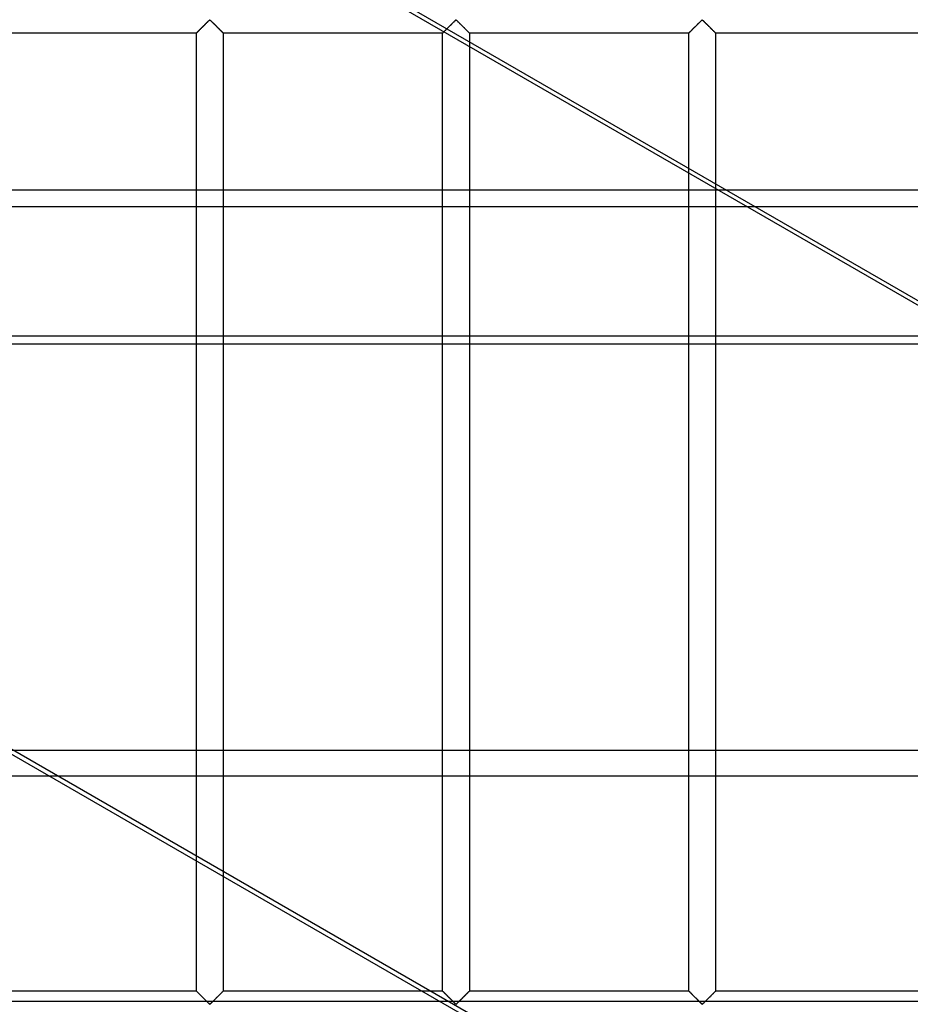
# Model space of a CAD drawing. Header units: millimetres. Extents: x -572 to 572, y -572 to 572.
# Tile 35 of 51: x 240 to 406, y -276 to -92. Entities that reach past the tile are written whole.
import ezdxf

# ---------------------------------------------------------------- set-up
doc = ezdxf.new("R2010")
doc.units = ezdxf.units.MM
doc.layers.add('MAIN-1', color=7, linetype='Continuous')
doc.layers.add('MAIN-2', color=7, linetype='Continuous')

msp = doc.modelspace()

# ---------------------------------------------------------------- linework, layer by layer
at = {"layer": 'MAIN-1'}
for p, q in [((-527.5, -123.59), (527.5, -123.59)), ((527.5, -152.39), (-527.5, -152.39)), ((527.5, -228.22), (-527.5, -228.22)), ((-527.5, -275.01), (527.5, -275.01))]:
    msp.add_line(p, q, dxfattribs=at)
at = {"layer": 'MAIN-2'}
for p, q in [((420.21, -152.39), (289.27, -76.79)), ((290.83, -76.79), (421.77, -152.39)), ((273.83, -93.67), (273.77, -93.73)), ((273.78, -93.72), (273.87, -93.63)), ((273.89, -93.61), (273.83, -93.67)), ((273.87, -93.63), (273.96, -93.54)), ((273.95, -93.55), (273.89, -93.61)), ((274.02, -93.48), (273.95, -93.55)), ((273.96, -93.54), (274.05, -93.45)), ((274.08, -93.42), (274.02, -93.48)), ((274.05, -93.45), (274.14, -93.36)), ((274.15, -93.35), (274.08, -93.42)), ((274.14, -93.36), (274.24, -93.27)), ((274.22, -93.28), (274.15, -93.35)), ((274.29, -93.22), (274.22, -93.28)), ((274.24, -93.27), (274.33, -93.17)), ((274.35, -93.15), (274.29, -93.22)), ((274.33, -93.17), (274.43, -93.07)), ((274.42, -93.08), (274.35, -93.15)), ((274.49, -93.01), (274.42, -93.08)), ((274.43, -93.07), (274.52, -92.98)), ((274.56, -92.94), (274.49, -93.01)), ((274.52, -92.98), (274.62, -92.88)), ((274.63, -92.87), (274.56, -92.94)), ((274.62, -92.88), (274.72, -92.79)), ((274.7, -92.8), (274.63, -92.87)), ((274.77, -92.74), (274.7, -92.8)), ((274.72, -92.79), (274.81, -92.69)), ((274.83, -92.67), (274.77, -92.74)), ((274.81, -92.69), (274.9, -92.6)), ((274.9, -92.6), (274.83, -92.67)), ((274.9, -92.6), (275, -92.51)), ((274.97, -92.54), (274.9, -92.6)), ((275.03, -92.47), (274.97, -92.54)), ((275, -92.51), (275.09, -92.42)), ((275.09, -92.41), (275.03, -92.47)), ((275.09, -92.42), (275.17, -92.33)), ((275.16, -92.35), (275.09, -92.41)), ((275.22, -92.29), (275.16, -92.35)), ((275.17, -92.33), (275.26, -92.25)), ((275.28, -92.23), (275.22, -92.29)), ((275.26, -92.25), (275.34, -92.17)), ((275.33, -92.17), (275.28, -92.23)), ((275.39, -92.12), (275.33, -92.17)), ((275.34, -92.17), (275.42, -92.09)), ((275.44, -92.07), (275.39, -92.12)), ((275.42, -92.09), (275.49, -92.03)), ((275.5, -92.02), (275.44, -92.07)), ((275.49, -92.03), (275.57, -91.96)), ((275.55, -91.98), (275.5, -92.02)), ((275.62, -91.95), (275.55, -91.98)), ((275.57, -91.96), (275.68, -91.96)), ((275.74, -92.01), (275.62, -91.95)), ((275.68, -91.96), (275.76, -92.03)), ((275.83, -92.09), (275.74, -92.01)), ((275.76, -92.03), (275.83, -92.09)), ((275.83, -92.09), (275.91, -92.17)), ((275.93, -92.19), (275.83, -92.09)), ((275.91, -92.17), (275.99, -92.25)), ((276.03, -92.29), (275.93, -92.19)), ((275.99, -92.25), (276.08, -92.33)), ((276.14, -92.39), (276.03, -92.29)), ((276.08, -92.33), (276.16, -92.42)), ((276.25, -92.5), (276.14, -92.39)), ((276.16, -92.42), (276.25, -92.51)), ((276.36, -92.62), (276.25, -92.5)), ((276.25, -92.51), (276.35, -92.6)), ((276.35, -92.6), (276.44, -92.69)), ((276.48, -92.73), (276.36, -92.62)), ((276.44, -92.69), (276.53, -92.79)), ((276.6, -92.85), (276.48, -92.73)), ((276.53, -92.79), (276.63, -92.88)), ((276.72, -92.97), (276.6, -92.85)), ((276.63, -92.88), (276.73, -92.98)), ((276.84, -93.09), (276.72, -92.97)), ((276.73, -92.98), (276.82, -93.07)), ((276.82, -93.07), (276.92, -93.17)), ((276.96, -93.21), (276.84, -93.09)), ((276.92, -93.17), (277.01, -93.27)), ((277.07, -93.33), (276.96, -93.21)), ((277.01, -93.27), (277.11, -93.36)), ((277.19, -93.44), (277.07, -93.33)), ((277.11, -93.36), (277.2, -93.45)), ((277.3, -93.55), (277.19, -93.44)), ((277.2, -93.45), (277.29, -93.54)), ((277.29, -93.54), (277.38, -93.63)), ((277.41, -93.66), (277.3, -93.55)), ((277.38, -93.63), (277.47, -93.72)), ((277.52, -93.77), (277.41, -93.66)), ((319.77, -93.67), (319.71, -93.73)), ((319.72, -93.72), (319.81, -93.63)), ((319.83, -93.61), (319.77, -93.67)), ((319.81, -93.63), (319.89, -93.54)), ((319.89, -93.55), (319.83, -93.61)), ((319.89, -93.54), (319.98, -93.45)), ((319.96, -93.48), (319.89, -93.55)), ((320.02, -93.42), (319.96, -93.48)), ((319.98, -93.45), (320.08, -93.36)), ((320.09, -93.35), (320.02, -93.42)), ((320.08, -93.36), (320.17, -93.27)), ((320.16, -93.28), (320.09, -93.35)), ((320.22, -93.22), (320.16, -93.28)), ((320.17, -93.27), (320.27, -93.17)), ((320.29, -93.15), (320.22, -93.22)), ((320.27, -93.17), (320.37, -93.07)), ((320.36, -93.08), (320.29, -93.15)), ((320.43, -93.01), (320.36, -93.08)), ((320.37, -93.07), (320.46, -92.98)), ((320.5, -92.94), (320.43, -93.01)), ((320.46, -92.98), (320.56, -92.88)), ((320.57, -92.87), (320.5, -92.94)), ((320.56, -92.88), (320.65, -92.79)), ((320.64, -92.8), (320.57, -92.87)), ((320.7, -92.74), (320.64, -92.8)), ((320.65, -92.79), (320.75, -92.69)), ((320.77, -92.67), (320.7, -92.74)), ((320.75, -92.69), (320.84, -92.6)), ((320.84, -92.6), (320.77, -92.67)), ((320.84, -92.6), (320.93, -92.51)), ((320.9, -92.54), (320.84, -92.6)), ((320.97, -92.47), (320.9, -92.54)), ((320.93, -92.51), (321.02, -92.42)), ((321.03, -92.41), (320.97, -92.47)), ((321.02, -92.42), (321.11, -92.33)), ((321.09, -92.35), (321.03, -92.41)), ((321.16, -92.29), (321.09, -92.35)), ((321.11, -92.33), (321.2, -92.25)), ((321.21, -92.23), (321.16, -92.29)), ((321.2, -92.25), (321.28, -92.17)), ((321.27, -92.17), (321.21, -92.23)), ((321.33, -92.12), (321.27, -92.17)), ((321.28, -92.17), (321.35, -92.09)), ((321.38, -92.07), (321.33, -92.12)), ((321.35, -92.09), (321.43, -92.03)), ((321.43, -92.02), (321.38, -92.07)), ((321.43, -92.03), (321.51, -91.96)), ((321.49, -91.98), (321.43, -92.02)), ((321.56, -91.95), (321.49, -91.98)), ((321.51, -91.96), (321.62, -91.96)), ((321.68, -92.01), (321.56, -91.95)), ((321.62, -91.96), (321.7, -92.03)), ((321.77, -92.09), (321.68, -92.01)), ((321.7, -92.03), (321.77, -92.09)), ((321.77, -92.09), (321.85, -92.17)), ((321.87, -92.19), (321.77, -92.09)), ((321.85, -92.17), (321.93, -92.25)), ((321.97, -92.29), (321.87, -92.19)), ((321.93, -92.25), (322.01, -92.33)), ((322.07, -92.39), (321.97, -92.29)), ((322.01, -92.33), (322.1, -92.42)), ((322.19, -92.5), (322.07, -92.39)), ((322.1, -92.42), (322.19, -92.51)), ((322.3, -92.62), (322.19, -92.5)), ((322.19, -92.51), (322.28, -92.6)), ((322.28, -92.6), (322.38, -92.69)), ((322.42, -92.73), (322.3, -92.62)), ((322.38, -92.69), (322.47, -92.79)), ((322.53, -92.85), (322.42, -92.73)), ((322.47, -92.79), (322.57, -92.88)), ((322.65, -92.97), (322.53, -92.85)), ((322.57, -92.88), (322.66, -92.98)), ((322.77, -93.09), (322.65, -92.97)), ((322.66, -92.98), (322.76, -93.07)), ((322.76, -93.07), (322.86, -93.17)), ((322.89, -93.21), (322.77, -93.09)), ((322.86, -93.17), (322.95, -93.27)), ((323.01, -93.33), (322.89, -93.21)), ((322.95, -93.27), (323.05, -93.36)), ((323.13, -93.44), (323.01, -93.33)), ((323.05, -93.36), (323.14, -93.45)), ((323.24, -93.55), (323.13, -93.44)), ((323.14, -93.45), (323.23, -93.54)), ((323.23, -93.54), (323.32, -93.63)), ((323.35, -93.66), (323.24, -93.55)), ((323.32, -93.63), (323.4, -93.72)), ((323.45, -93.77), (323.35, -93.66)), ((365.7, -93.67), (365.64, -93.73)), ((365.66, -93.72), (365.74, -93.63)), ((365.77, -93.61), (365.7, -93.67)), ((365.74, -93.63), (365.83, -93.54)), ((365.83, -93.55), (365.77, -93.61)), ((365.83, -93.54), (365.92, -93.45)), ((365.89, -93.48), (365.83, -93.55)), ((365.96, -93.42), (365.89, -93.48)), ((365.92, -93.45), (366.02, -93.36)), ((366.03, -93.35), (365.96, -93.42)), ((366.02, -93.36), (366.11, -93.27)), ((366.09, -93.28), (366.03, -93.35)), ((366.16, -93.22), (366.09, -93.28)), ((366.11, -93.27), (366.21, -93.17)), ((366.23, -93.15), (366.16, -93.22)), ((366.21, -93.17), (366.3, -93.07)), ((366.3, -93.08), (366.23, -93.15)), ((366.3, -93.07), (366.4, -92.98)), ((366.37, -93.01), (366.3, -93.08)), ((366.44, -92.94), (366.37, -93.01)), ((366.4, -92.98), (366.5, -92.88)), ((366.51, -92.87), (366.44, -92.94)), ((366.5, -92.88), (366.59, -92.79)), ((366.57, -92.8), (366.51, -92.87)), ((366.64, -92.74), (366.57, -92.8)), ((366.59, -92.79), (366.69, -92.69)), ((366.71, -92.67), (366.64, -92.74)), ((366.69, -92.69), (366.78, -92.6)), ((366.77, -92.6), (366.71, -92.67)), ((366.84, -92.54), (366.77, -92.6)), ((366.78, -92.6), (366.87, -92.51)), ((366.91, -92.47), (366.84, -92.54)), ((366.87, -92.51), (366.96, -92.42)), ((366.97, -92.41), (366.91, -92.47)), ((366.96, -92.42), (367.05, -92.33)), ((367.03, -92.35), (366.97, -92.41)), ((367.09, -92.29), (367.03, -92.35)), ((367.05, -92.33), (367.13, -92.25)), ((367.15, -92.23), (367.09, -92.29)), ((367.13, -92.25), (367.21, -92.17)), ((367.21, -92.17), (367.15, -92.23)), ((367.21, -92.17), (367.29, -92.09)), ((367.27, -92.12), (367.21, -92.17)), ((367.32, -92.07), (367.27, -92.12)), ((367.29, -92.09), (367.37, -92.03)), ((367.37, -92.02), (367.32, -92.07)), ((367.37, -92.03), (367.44, -91.96)), ((367.43, -91.98), (367.37, -92.02)), ((367.5, -91.95), (367.43, -91.98)), ((367.44, -91.96), (367.56, -91.96)), ((367.61, -92.01), (367.5, -91.95)), ((367.56, -91.96), (367.63, -92.03)), ((367.71, -92.09), (367.61, -92.01)), ((367.63, -92.03), (367.71, -92.09)), ((367.71, -92.09), (367.79, -92.17)), ((367.8, -92.19), (367.71, -92.09)), ((367.79, -92.17), (367.87, -92.25)), ((367.9, -92.29), (367.8, -92.19)), ((367.87, -92.25), (367.95, -92.33)), ((368.01, -92.39), (367.9, -92.29)), ((367.95, -92.33), (368.04, -92.42)), ((368.12, -92.5), (368.01, -92.39)), ((368.04, -92.42), (368.13, -92.51)), ((368.24, -92.62), (368.12, -92.5)), ((368.13, -92.51), (368.22, -92.6)), ((368.22, -92.6), (368.31, -92.69)), ((368.35, -92.73), (368.24, -92.62)), ((368.31, -92.69), (368.41, -92.79)), ((368.47, -92.85), (368.35, -92.73)), ((368.41, -92.79), (368.5, -92.88)), ((368.59, -92.97), (368.47, -92.85)), ((368.5, -92.88), (368.6, -92.98)), ((368.71, -93.09), (368.59, -92.97)), ((368.6, -92.98), (368.7, -93.07)), ((368.7, -93.07), (368.79, -93.17)), ((368.83, -93.21), (368.71, -93.09)), ((368.79, -93.17), (368.89, -93.27)), ((368.95, -93.33), (368.83, -93.21)), ((368.89, -93.27), (368.98, -93.36)), ((369.07, -93.44), (368.95, -93.33)), ((368.98, -93.36), (369.08, -93.45)), ((369.18, -93.55), (369.07, -93.44)), ((369.08, -93.45), (369.17, -93.54)), ((369.17, -93.54), (369.26, -93.63)), ((369.29, -93.66), (369.18, -93.55)), ((369.26, -93.63), (369.34, -93.72)), ((369.39, -93.77), (369.29, -93.66)), ((273.13, -94.38), (232.19, -94.38)), ((273.13, -94.37), (273.14, -94.36)), ((273.13, -94.38), (273.13, -94.37)), ((273.14, -94.37), (273.13, -94.37)), ((273.13, -94.37), (273.13, -94.38)), ((273.13, -273.12), (273.13, -94.38)), ((273.14, -94.36), (273.17, -94.33)), ((273.15, -94.35), (273.14, -94.37)), ((273.16, -94.34), (273.15, -94.35)), ((273.18, -94.32), (273.16, -94.34)), ((273.17, -94.33), (273.2, -94.3)), ((273.21, -94.29), (273.18, -94.32)), ((273.2, -94.3), (273.24, -94.26)), ((273.24, -94.27), (273.21, -94.29)), ((273.24, -94.26), (273.28, -94.22)), ((273.27, -94.23), (273.24, -94.27)), ((273.31, -94.2), (273.27, -94.23)), ((273.28, -94.22), (273.34, -94.16)), ((273.35, -94.16), (273.31, -94.2)), ((273.34, -94.16), (273.4, -94.1)), ((273.39, -94.11), (273.35, -94.16)), ((273.44, -94.06), (273.39, -94.11)), ((273.4, -94.1), (273.47, -94.03)), ((273.49, -94.01), (273.44, -94.06)), ((273.47, -94.03), (273.54, -93.96)), ((273.54, -93.96), (273.49, -94.01)), ((273.54, -93.96), (273.62, -93.88)), ((273.59, -93.91), (273.54, -93.96)), ((273.65, -93.85), (273.59, -93.91)), ((273.62, -93.88), (273.7, -93.8)), ((273.71, -93.79), (273.65, -93.85)), ((273.7, -93.8), (273.78, -93.72)), ((273.77, -93.73), (273.71, -93.79)), ((277.47, -93.72), (277.55, -93.8)), ((277.62, -93.87), (277.52, -93.77)), ((277.55, -93.8), (277.63, -93.88)), ((277.72, -93.97), (277.62, -93.87)), ((277.63, -93.88), (277.71, -93.96)), ((277.71, -93.96), (277.78, -94.03)), ((277.8, -94.06), (277.72, -93.97)), ((277.78, -94.03), (277.85, -94.1)), ((277.89, -94.14), (277.8, -94.06)), ((277.85, -94.1), (277.91, -94.16)), ((277.96, -94.21), (277.89, -94.14)), ((277.91, -94.16), (277.97, -94.22)), ((278.02, -94.27), (277.96, -94.21)), ((277.97, -94.22), (278.01, -94.26)), ((278.01, -94.26), (278.05, -94.3)), ((278.06, -94.31), (278.02, -94.27)), ((278.05, -94.3), (278.08, -94.33)), ((278.1, -94.35), (278.06, -94.31)), ((278.08, -94.33), (278.11, -94.36)), ((278.12, -94.37), (278.1, -94.35)), ((278.11, -94.36), (278.12, -94.37)), ((278.12, -94.37), (278.12, -94.38)), ((278.12, -94.38), (278.12, -94.37)), ((278.12, -94.38), (278.12, -273.12)), ((319.06, -94.38), (278.12, -94.38)), ((319.06, -94.38), (319.07, -94.37)), ((319.07, -94.37), (319.06, -94.38)), ((319.06, -273.12), (319.06, -94.38)), ((319.08, -94.35), (319.07, -94.37)), ((319.07, -94.37), (319.08, -94.36)), ((319.07, -94.37), (319.07, -94.37)), ((319.08, -94.36), (319.1, -94.33)), ((319.1, -94.34), (319.08, -94.35)), ((319.1, -94.33), (319.13, -94.3)), ((319.12, -94.32), (319.1, -94.34)), ((319.14, -94.29), (319.12, -94.32)), ((319.13, -94.3), (319.17, -94.26)), ((319.17, -94.27), (319.14, -94.29)), ((319.17, -94.26), (319.22, -94.22)), ((319.21, -94.23), (319.17, -94.27)), ((319.24, -94.2), (319.21, -94.23)), ((319.22, -94.22), (319.28, -94.16)), ((319.28, -94.16), (319.24, -94.2)), ((319.28, -94.16), (319.34, -94.1)), ((319.33, -94.11), (319.28, -94.16)), ((319.37, -94.06), (319.33, -94.11)), ((319.34, -94.1), (319.4, -94.03)), ((319.42, -94.01), (319.37, -94.06)), ((319.4, -94.03), (319.48, -93.96)), ((319.48, -93.96), (319.42, -94.01)), ((319.48, -93.96), (319.56, -93.88)), ((319.53, -93.91), (319.48, -93.96)), ((319.59, -93.85), (319.53, -93.91)), ((319.56, -93.88), (319.64, -93.8)), ((319.65, -93.79), (319.59, -93.85)), ((319.64, -93.8), (319.72, -93.72)), ((319.71, -93.73), (319.65, -93.79)), ((323.4, -93.72), (323.49, -93.8)), ((323.56, -93.87), (323.45, -93.77)), ((323.49, -93.8), (323.57, -93.88)), ((323.65, -93.97), (323.56, -93.87)), ((323.57, -93.88), (323.65, -93.96)), ((323.65, -93.96), (323.72, -94.03)), ((323.74, -94.06), (323.65, -93.97)), ((323.72, -94.03), (323.79, -94.1)), ((323.82, -94.14), (323.74, -94.06)), ((323.79, -94.1), (323.85, -94.16)), ((323.89, -94.21), (323.82, -94.14)), ((323.85, -94.16), (323.9, -94.22)), ((323.95, -94.27), (323.89, -94.21)), ((323.9, -94.22), (323.95, -94.26)), ((323.95, -94.26), (323.99, -94.3)), ((324, -94.31), (323.95, -94.27)), ((323.99, -94.3), (324.02, -94.33)), ((324.03, -94.35), (324, -94.31)), ((324.02, -94.33), (324.04, -94.36)), ((324.05, -94.37), (324.03, -94.35)), ((324.04, -94.36), (324.06, -94.37)), ((324.06, -94.38), (324.05, -94.37)), ((324.06, -94.37), (324.06, -94.38)), ((324.06, -94.38), (324.06, -273.12)), ((365, -94.38), (324.06, -94.38)), ((365, -94.38), (365.01, -94.37)), ((365.01, -94.37), (365, -94.37)), ((365, -94.37), (365, -94.38)), ((365, -273.12), (365, -94.38)), ((365.02, -94.35), (365.01, -94.37)), ((365.01, -94.37), (365.02, -94.36)), ((365.02, -94.36), (365.04, -94.33)), ((365.04, -94.34), (365.02, -94.35)), ((365.04, -94.33), (365.07, -94.3)), ((365.06, -94.32), (365.04, -94.34)), ((365.08, -94.29), (365.06, -94.32)), ((365.07, -94.3), (365.11, -94.26)), ((365.11, -94.27), (365.08, -94.29)), ((365.11, -94.26), (365.16, -94.22)), ((365.14, -94.23), (365.11, -94.27)), ((365.18, -94.2), (365.14, -94.23)), ((365.16, -94.22), (365.21, -94.16)), ((365.22, -94.16), (365.18, -94.2)), ((365.21, -94.16), (365.27, -94.1)), ((365.26, -94.11), (365.22, -94.16)), ((365.31, -94.06), (365.26, -94.11)), ((365.27, -94.1), (365.34, -94.03)), ((365.36, -94.01), (365.31, -94.06)), ((365.34, -94.03), (365.42, -93.96)), ((365.41, -93.96), (365.36, -94.01)), ((365.47, -93.91), (365.41, -93.96)), ((365.42, -93.96), (365.49, -93.88)), ((365.53, -93.85), (365.47, -93.91)), ((365.49, -93.88), (365.57, -93.8)), ((365.58, -93.79), (365.53, -93.85)), ((365.57, -93.8), (365.66, -93.72)), ((365.64, -93.73), (365.58, -93.79)), ((369.34, -93.72), (369.43, -93.8)), ((369.49, -93.87), (369.39, -93.77)), ((369.43, -93.8), (369.51, -93.88)), ((369.59, -93.97), (369.49, -93.87)), ((369.51, -93.88), (369.58, -93.96)), ((369.58, -93.96), (369.66, -94.03)), ((369.68, -94.06), (369.59, -93.97)), ((369.66, -94.03), (369.73, -94.1)), ((369.76, -94.14), (369.68, -94.06)), ((369.73, -94.1), (369.79, -94.16)), ((369.83, -94.21), (369.76, -94.14)), ((369.79, -94.16), (369.84, -94.22)), ((369.89, -94.27), (369.83, -94.21)), ((369.84, -94.22), (369.89, -94.26)), ((369.89, -94.26), (369.93, -94.3)), ((369.94, -94.31), (369.89, -94.27)), ((369.93, -94.3), (369.96, -94.33)), ((369.97, -94.35), (369.94, -94.31)), ((369.96, -94.33), (369.98, -94.36)), ((369.99, -94.37), (369.97, -94.35)), ((369.98, -94.36), (369.99, -94.37)), ((369.99, -94.37), (370, -94.38)), ((370, -94.38), (369.99, -94.37)), ((370, -94.38), (370, -273.12)), ((410.94, -94.38), (370, -94.38)), ((410.36, -327.14), (52.74, -120.67)), ((527.5, -126.8), (-527.5, -126.8)), ((-527.5, -150.84), (527.5, -150.84)), ((237.46, -228.22), (368.4, -303.82)), ((-527.5, -232.98), (527.5, -232.98)), ((273.13, -273.12), (232.19, -273.12)), ((273.13, -273.13), (273.13, -273.12)), ((273.13, -273.12), (273.13, -273.13)), ((273.14, -273.14), (273.13, -273.13)), ((273.13, -273.13), (273.15, -273.15)), ((273.17, -273.17), (273.14, -273.14)), ((273.15, -273.15), (273.19, -273.19)), ((273.2, -273.2), (273.17, -273.17)), ((273.19, -273.19), (273.23, -273.23)), ((273.24, -273.24), (273.2, -273.2)), ((273.23, -273.23), (273.29, -273.29)), ((273.28, -273.28), (273.24, -273.24)), ((273.34, -273.34), (273.28, -273.28)), ((273.29, -273.29), (273.36, -273.36)), ((273.4, -273.4), (273.34, -273.34)), ((273.36, -273.36), (273.45, -273.44)), ((273.47, -273.47), (273.4, -273.4)), ((273.45, -273.44), (273.53, -273.53)), ((273.54, -273.54), (273.47, -273.47)), ((273.53, -273.53), (273.63, -273.63)), ((273.62, -273.62), (273.54, -273.54)), ((273.7, -273.7), (273.62, -273.62)), ((273.63, -273.63), (273.73, -273.73)), ((273.78, -273.78), (273.7, -273.7)), ((273.73, -273.73), (273.84, -273.84)), ((277.55, -273.7), (277.47, -273.78)), ((277.48, -273.77), (277.54, -273.71)), ((277.54, -273.71), (277.6, -273.65)), ((277.63, -273.62), (277.55, -273.7)), ((277.6, -273.65), (277.66, -273.59)), ((277.71, -273.54), (277.63, -273.62)), ((277.66, -273.59), (277.71, -273.54)), ((277.78, -273.47), (277.71, -273.54)), ((277.71, -273.54), (277.76, -273.49)), ((277.76, -273.49), (277.81, -273.44)), ((277.85, -273.4), (277.78, -273.47)), ((277.81, -273.44), (277.86, -273.39)), ((277.91, -273.34), (277.85, -273.4)), ((277.86, -273.39), (277.9, -273.34)), ((277.9, -273.34), (277.94, -273.3)), ((277.97, -273.28), (277.91, -273.34)), ((277.94, -273.3), (277.98, -273.27)), ((278.01, -273.24), (277.97, -273.28)), ((277.98, -273.27), (278.01, -273.23)), ((278.05, -273.2), (278.01, -273.24)), ((278.01, -273.23), (278.04, -273.21)), ((278.04, -273.21), (278.07, -273.18)), ((278.08, -273.17), (278.05, -273.2)), ((278.07, -273.18), (278.09, -273.16)), ((278.11, -273.14), (278.08, -273.17)), ((278.09, -273.16), (278.1, -273.15)), ((278.1, -273.15), (278.11, -273.13)), ((278.12, -273.13), (278.11, -273.14)), ((278.11, -273.13), (278.12, -273.13)), ((278.12, -273.12), (278.12, -273.13)), ((278.12, -273.13), (278.12, -273.12)), ((319.06, -273.12), (278.12, -273.12)), ((319.07, -273.13), (319.06, -273.12)), ((319.06, -273.12), (319.07, -273.13)), ((319.08, -273.14), (319.07, -273.13)), ((319.07, -273.13), (319.09, -273.15)), ((319.1, -273.17), (319.08, -273.14)), ((319.09, -273.15), (319.13, -273.19)), ((319.13, -273.2), (319.1, -273.17)), ((319.13, -273.19), (319.17, -273.23)), ((319.17, -273.24), (319.13, -273.2)), ((319.17, -273.23), (319.23, -273.29)), ((319.22, -273.28), (319.17, -273.24)), ((319.28, -273.34), (319.22, -273.28)), ((319.23, -273.29), (319.3, -273.36)), ((319.34, -273.4), (319.28, -273.34)), ((319.3, -273.36), (319.38, -273.44)), ((319.4, -273.47), (319.34, -273.4)), ((319.38, -273.44), (319.47, -273.53)), ((319.48, -273.54), (319.4, -273.47)), ((319.47, -273.53), (319.57, -273.63)), ((319.56, -273.62), (319.48, -273.54)), ((319.64, -273.7), (319.56, -273.62)), ((319.57, -273.63), (319.67, -273.73)), ((319.72, -273.78), (319.64, -273.7)), ((319.67, -273.73), (319.78, -273.84)), ((323.49, -273.7), (323.4, -273.78)), ((323.42, -273.77), (323.48, -273.71)), ((323.48, -273.71), (323.54, -273.65)), ((323.57, -273.62), (323.49, -273.7)), ((323.54, -273.65), (323.59, -273.59)), ((323.65, -273.54), (323.57, -273.62)), ((323.59, -273.59), (323.65, -273.54)), ((323.72, -273.47), (323.65, -273.54)), ((323.65, -273.54), (323.7, -273.49)), ((323.7, -273.49), (323.75, -273.44)), ((323.79, -273.4), (323.72, -273.47)), ((323.75, -273.44), (323.8, -273.39)), ((323.85, -273.34), (323.79, -273.4)), ((323.8, -273.39), (323.84, -273.34)), ((323.84, -273.34), (323.88, -273.3)), ((323.9, -273.28), (323.85, -273.34)), ((323.88, -273.3), (323.92, -273.27)), ((323.95, -273.24), (323.9, -273.28)), ((323.92, -273.27), (323.95, -273.23)), ((323.99, -273.2), (323.95, -273.24)), ((323.95, -273.23), (323.98, -273.21)), ((323.98, -273.21), (324, -273.18)), ((324.02, -273.17), (323.99, -273.2)), ((324, -273.18), (324.03, -273.16)), ((324.04, -273.14), (324.02, -273.17)), ((324.03, -273.16), (324.04, -273.15)), ((324.06, -273.13), (324.04, -273.14)), ((324.04, -273.15), (324.05, -273.13)), ((324.05, -273.13), (324.06, -273.13)), ((324.06, -273.12), (324.06, -273.13)), ((324.06, -273.13), (324.06, -273.12)), ((365, -273.12), (324.06, -273.12)), ((365.01, -273.13), (365, -273.12)), ((365, -273.12), (365.01, -273.13)), ((365.02, -273.14), (365.01, -273.13)), ((365.01, -273.13), (365.03, -273.15)), ((365.04, -273.17), (365.02, -273.14)), ((365.03, -273.15), (365.06, -273.19)), ((365.07, -273.2), (365.04, -273.17)), ((365.06, -273.19), (365.11, -273.23)), ((365.11, -273.24), (365.07, -273.2)), ((365.11, -273.23), (365.17, -273.29)), ((365.16, -273.28), (365.11, -273.24)), ((365.21, -273.34), (365.16, -273.28)), ((365.17, -273.29), (365.24, -273.36)), ((365.27, -273.4), (365.21, -273.34)), ((365.24, -273.36), (365.32, -273.44)), ((365.34, -273.47), (365.27, -273.4)), ((365.32, -273.44), (365.41, -273.53)), ((365.42, -273.54), (365.34, -273.47)), ((365.41, -273.53), (365.51, -273.63)), ((365.49, -273.62), (365.42, -273.54)), ((365.57, -273.7), (365.49, -273.62)), ((365.51, -273.63), (365.61, -273.73)), ((365.66, -273.78), (365.57, -273.7)), ((365.61, -273.73), (365.71, -273.84)), ((369.43, -273.7), (369.34, -273.78)), ((369.36, -273.77), (369.42, -273.71)), ((369.42, -273.71), (369.47, -273.65)), ((369.51, -273.62), (369.43, -273.7)), ((369.47, -273.65), (369.53, -273.59)), ((369.58, -273.54), (369.51, -273.62)), ((369.53, -273.59), (369.59, -273.54)), ((369.66, -273.47), (369.58, -273.54)), ((369.59, -273.54), (369.64, -273.49)), ((369.64, -273.49), (369.69, -273.44)), ((369.73, -273.4), (369.66, -273.47)), ((369.69, -273.44), (369.74, -273.39)), ((369.79, -273.34), (369.73, -273.4)), ((369.74, -273.39), (369.78, -273.34)), ((369.78, -273.34), (369.82, -273.3)), ((369.84, -273.28), (369.79, -273.34)), ((369.82, -273.3), (369.86, -273.27)), ((369.89, -273.24), (369.84, -273.28)), ((369.86, -273.27), (369.89, -273.23)), ((369.93, -273.2), (369.89, -273.24)), ((369.89, -273.23), (369.92, -273.21)), ((369.92, -273.21), (369.94, -273.18)), ((369.96, -273.17), (369.93, -273.2)), ((369.94, -273.18), (369.96, -273.16)), ((369.98, -273.14), (369.96, -273.17)), ((369.96, -273.16), (369.98, -273.15)), ((369.99, -273.13), (369.98, -273.14)), ((369.98, -273.15), (369.99, -273.13)), ((370, -273.12), (369.99, -273.13)), ((369.99, -273.13), (370, -273.13)), ((370, -273.13), (370, -273.12)), ((410.94, -273.12), (370, -273.12)), ((273.87, -273.87), (273.78, -273.78)), ((273.84, -273.84), (273.95, -273.95)), ((273.96, -273.96), (273.87, -273.87)), ((273.95, -273.95), (274.06, -274.06)), ((274.05, -274.05), (273.96, -273.96)), ((274.14, -274.14), (274.05, -274.05)), ((274.06, -274.06), (274.18, -274.17)), ((274.24, -274.23), (274.14, -274.14)), ((274.18, -274.17), (274.29, -274.29)), ((274.33, -274.33), (274.24, -274.23)), ((274.29, -274.29), (274.41, -274.41)), ((274.43, -274.43), (274.33, -274.33)), ((274.41, -274.41), (274.53, -274.53)), ((274.52, -274.52), (274.43, -274.43)), ((274.62, -274.62), (274.52, -274.52)), ((274.53, -274.53), (274.65, -274.65)), ((274.72, -274.71), (274.62, -274.62)), ((274.65, -274.65), (274.77, -274.77)), ((274.81, -274.81), (274.72, -274.71)), ((274.77, -274.77), (274.89, -274.88)), ((274.9, -274.9), (274.81, -274.81)), ((274.89, -274.88), (275, -275)), ((275, -274.99), (274.9, -274.9)), ((275.09, -275.08), (275, -274.99)), ((275, -275), (275.11, -275.11)), ((275.17, -275.17), (275.09, -275.08)), ((275.11, -275.11), (275.22, -275.21)), ((275.26, -275.25), (275.17, -275.17)), ((275.22, -275.21), (275.32, -275.31)), ((275.34, -275.33), (275.26, -275.25)), ((275.32, -275.31), (275.42, -275.41)), ((275.42, -275.41), (275.34, -275.33)), ((275.49, -275.47), (275.42, -275.41)), ((275.42, -275.41), (275.51, -275.49)), ((275.57, -275.54), (275.49, -275.47)), ((275.51, -275.49), (275.62, -275.55)), ((275.68, -275.54), (275.57, -275.54)), ((275.62, -275.55), (275.7, -275.52)), ((275.76, -275.47), (275.68, -275.54)), ((275.7, -275.52), (275.75, -275.48)), ((275.75, -275.48), (275.81, -275.43)), ((275.83, -275.41), (275.76, -275.47)), ((275.81, -275.43), (275.86, -275.38)), ((275.91, -275.33), (275.83, -275.41)), ((275.86, -275.38), (275.92, -275.33)), ((275.99, -275.25), (275.91, -275.33)), ((275.92, -275.33), (275.97, -275.27)), ((275.97, -275.27), (276.03, -275.21)), ((276.08, -275.17), (275.99, -275.25)), ((276.03, -275.21), (276.09, -275.15)), ((276.16, -275.08), (276.08, -275.17)), ((276.09, -275.15), (276.16, -275.09)), ((276.25, -274.99), (276.16, -275.08)), ((276.16, -275.09), (276.22, -275.03)), ((276.22, -275.03), (276.28, -274.96)), ((276.35, -274.9), (276.25, -274.99)), ((276.28, -274.96), (276.35, -274.9)), ((276.44, -274.81), (276.35, -274.9)), ((276.35, -274.9), (276.42, -274.83)), ((276.42, -274.83), (276.48, -274.76)), ((276.53, -274.71), (276.44, -274.81)), ((276.48, -274.76), (276.55, -274.7)), ((276.63, -274.62), (276.53, -274.71)), ((276.55, -274.7), (276.62, -274.63)), ((276.62, -274.63), (276.69, -274.56)), ((276.73, -274.52), (276.63, -274.62)), ((276.69, -274.56), (276.76, -274.49)), ((276.82, -274.43), (276.73, -274.52)), ((276.76, -274.49), (276.83, -274.42)), ((276.92, -274.33), (276.82, -274.43)), ((276.83, -274.42), (276.9, -274.35)), ((276.9, -274.35), (276.96, -274.28)), ((277.01, -274.23), (276.92, -274.33)), ((276.96, -274.28), (277.03, -274.22)), ((277.11, -274.14), (277.01, -274.23)), ((277.03, -274.22), (277.1, -274.15)), ((277.1, -274.15), (277.17, -274.08)), ((277.2, -274.05), (277.11, -274.14)), ((277.17, -274.08), (277.23, -274.02)), ((277.29, -273.96), (277.2, -274.05)), ((277.23, -274.02), (277.3, -273.95)), ((277.38, -273.87), (277.29, -273.96)), ((277.3, -273.95), (277.36, -273.89)), ((277.36, -273.89), (277.42, -273.83)), ((277.47, -273.78), (277.38, -273.87)), ((277.42, -273.83), (277.48, -273.77)), ((319.81, -273.87), (319.72, -273.78)), ((319.78, -273.84), (319.88, -273.95)), ((319.89, -273.96), (319.81, -273.87)), ((319.88, -273.95), (320, -274.06)), ((319.98, -274.05), (319.89, -273.96)), ((320.08, -274.14), (319.98, -274.05)), ((320, -274.06), (320.11, -274.17)), ((320.17, -274.23), (320.08, -274.14)), ((320.11, -274.17), (320.23, -274.29)), ((320.27, -274.33), (320.17, -274.23)), ((320.23, -274.29), (320.35, -274.41)), ((320.37, -274.43), (320.27, -274.33)), ((320.35, -274.41), (320.47, -274.53)), ((320.46, -274.52), (320.37, -274.43)), ((320.56, -274.62), (320.46, -274.52)), ((320.47, -274.53), (320.59, -274.65)), ((320.65, -274.71), (320.56, -274.62)), ((320.59, -274.65), (320.71, -274.77)), ((320.75, -274.81), (320.65, -274.71)), ((320.71, -274.77), (320.83, -274.88)), ((320.84, -274.9), (320.75, -274.81)), ((320.83, -274.88), (320.94, -275)), ((320.93, -274.99), (320.84, -274.9)), ((321.02, -275.08), (320.93, -274.99)), ((320.94, -275), (321.05, -275.11)), ((321.11, -275.17), (321.02, -275.08)), ((321.05, -275.11), (321.16, -275.21)), ((321.2, -275.25), (321.11, -275.17)), ((321.16, -275.21), (321.26, -275.31)), ((321.28, -275.33), (321.2, -275.25)), ((321.26, -275.31), (321.36, -275.41)), ((321.35, -275.41), (321.28, -275.33)), ((321.43, -275.47), (321.35, -275.41)), ((321.36, -275.41), (321.45, -275.49)), ((321.51, -275.54), (321.43, -275.47)), ((321.45, -275.49), (321.56, -275.55)), ((321.62, -275.54), (321.51, -275.54)), ((321.56, -275.55), (321.64, -275.52)), ((321.7, -275.47), (321.62, -275.54)), ((321.64, -275.52), (321.69, -275.48)), ((321.69, -275.48), (321.74, -275.43)), ((321.77, -275.41), (321.7, -275.47)), ((321.74, -275.43), (321.8, -275.38)), ((321.85, -275.33), (321.77, -275.41)), ((321.8, -275.38), (321.85, -275.33)), ((321.93, -275.25), (321.85, -275.33)), ((321.85, -275.33), (321.91, -275.27)), ((321.91, -275.27), (321.97, -275.21)), ((322.01, -275.17), (321.93, -275.25)), ((321.97, -275.21), (322.03, -275.15)), ((322.1, -275.08), (322.01, -275.17)), ((322.03, -275.15), (322.09, -275.09)), ((322.09, -275.09), (322.16, -275.03)), ((322.19, -274.99), (322.1, -275.08)), ((322.16, -275.03), (322.22, -274.96)), ((322.28, -274.9), (322.19, -274.99)), ((322.22, -274.96), (322.29, -274.9)), ((322.38, -274.81), (322.28, -274.9)), ((322.29, -274.9), (322.35, -274.83)), ((322.35, -274.83), (322.42, -274.76)), ((322.47, -274.71), (322.38, -274.81)), ((322.42, -274.76), (322.49, -274.7)), ((322.57, -274.62), (322.47, -274.71)), ((322.49, -274.7), (322.56, -274.63)), ((322.56, -274.63), (322.63, -274.56)), ((322.66, -274.52), (322.57, -274.62)), ((322.63, -274.56), (322.69, -274.49)), ((322.76, -274.43), (322.66, -274.52)), ((322.69, -274.49), (322.76, -274.42)), ((322.86, -274.33), (322.76, -274.43)), ((322.76, -274.42), (322.83, -274.35)), ((322.83, -274.35), (322.9, -274.28)), ((322.95, -274.23), (322.86, -274.33)), ((322.9, -274.28), (322.97, -274.22)), ((323.05, -274.14), (322.95, -274.23)), ((322.97, -274.22), (323.04, -274.15)), ((323.04, -274.15), (323.1, -274.08)), ((323.14, -274.05), (323.05, -274.14)), ((323.1, -274.08), (323.17, -274.02)), ((323.23, -273.96), (323.14, -274.05)), ((323.17, -274.02), (323.23, -273.95)), ((323.32, -273.87), (323.23, -273.96)), ((323.23, -273.95), (323.3, -273.89)), ((323.3, -273.89), (323.36, -273.83)), ((323.4, -273.78), (323.32, -273.87)), ((323.36, -273.83), (323.42, -273.77)), ((365.74, -273.87), (365.66, -273.78)), ((365.71, -273.84), (365.82, -273.95)), ((365.83, -273.96), (365.74, -273.87)), ((365.82, -273.95), (365.93, -274.06)), ((365.92, -274.05), (365.83, -273.96)), ((366.02, -274.14), (365.92, -274.05)), ((365.93, -274.06), (366.05, -274.17)), ((366.11, -274.23), (366.02, -274.14)), ((366.05, -274.17), (366.17, -274.29)), ((366.21, -274.33), (366.11, -274.23)), ((366.17, -274.29), (366.29, -274.41)), ((366.3, -274.43), (366.21, -274.33)), ((366.29, -274.41), (366.41, -274.53)), ((366.4, -274.52), (366.3, -274.43)), ((366.5, -274.62), (366.4, -274.52)), ((366.41, -274.53), (366.53, -274.65)), ((366.59, -274.71), (366.5, -274.62)), ((366.53, -274.65), (366.65, -274.77)), ((366.69, -274.81), (366.59, -274.71)), ((366.65, -274.77), (366.76, -274.88)), ((366.78, -274.9), (366.69, -274.81)), ((366.76, -274.88), (366.88, -275)), ((366.87, -274.99), (366.78, -274.9)), ((366.96, -275.08), (366.87, -274.99)), ((366.88, -275), (366.99, -275.11)), ((367.05, -275.17), (366.96, -275.08)), ((366.99, -275.11), (367.1, -275.21)), ((367.13, -275.25), (367.05, -275.17)), ((367.1, -275.21), (367.2, -275.31)), ((367.21, -275.33), (367.13, -275.25)), ((367.2, -275.31), (367.29, -275.41)), ((367.29, -275.41), (367.21, -275.33)), ((367.37, -275.47), (367.29, -275.41)), ((367.29, -275.41), (367.39, -275.49)), ((367.44, -275.54), (367.37, -275.47)), ((367.39, -275.49), (367.5, -275.55)), ((367.56, -275.54), (367.44, -275.54)), ((367.5, -275.55), (367.57, -275.52)), ((367.63, -275.47), (367.56, -275.54)), ((367.57, -275.52), (367.63, -275.48)), ((367.71, -275.41), (367.63, -275.47)), ((367.63, -275.48), (367.68, -275.43)), ((367.68, -275.43), (367.73, -275.38)), ((367.79, -275.33), (367.71, -275.41)), ((367.73, -275.38), (367.79, -275.33)), ((367.87, -275.25), (367.79, -275.33)), ((367.79, -275.33), (367.85, -275.27)), ((367.85, -275.27), (367.91, -275.21)), ((367.95, -275.17), (367.87, -275.25)), ((367.91, -275.21), (367.97, -275.15)), ((368.04, -275.08), (367.95, -275.17)), ((367.97, -275.15), (368.03, -275.09)), ((368.03, -275.09), (368.09, -275.03)), ((368.13, -274.99), (368.04, -275.08)), ((368.09, -275.03), (368.16, -274.96)), ((368.22, -274.9), (368.13, -274.99)), ((368.16, -274.96), (368.23, -274.9)), ((368.31, -274.81), (368.22, -274.9)), ((368.23, -274.9), (368.29, -274.83)), ((368.29, -274.83), (368.36, -274.76)), ((368.41, -274.71), (368.31, -274.81)), ((368.36, -274.76), (368.43, -274.7)), ((368.5, -274.62), (368.41, -274.71)), ((368.43, -274.7), (368.49, -274.63)), ((368.49, -274.63), (368.56, -274.56)), ((368.6, -274.52), (368.5, -274.62)), ((368.56, -274.56), (368.63, -274.49)), ((368.7, -274.43), (368.6, -274.52)), ((368.63, -274.49), (368.7, -274.42)), ((368.79, -274.33), (368.7, -274.43)), ((368.7, -274.42), (368.77, -274.35)), ((368.77, -274.35), (368.84, -274.28)), ((368.89, -274.23), (368.79, -274.33)), ((368.84, -274.28), (368.91, -274.22)), ((368.98, -274.14), (368.89, -274.23)), ((368.91, -274.22), (368.97, -274.15)), ((368.97, -274.15), (369.04, -274.08)), ((369.08, -274.05), (368.98, -274.14)), ((369.04, -274.08), (369.11, -274.02)), ((369.17, -273.96), (369.08, -274.05)), ((369.11, -274.02), (369.17, -273.95)), ((369.26, -273.87), (369.17, -273.96)), ((369.17, -273.95), (369.23, -273.89)), ((369.23, -273.89), (369.3, -273.83)), ((369.34, -273.78), (369.26, -273.87)), ((369.3, -273.83), (369.36, -273.77))]:
    msp.add_line(p, q, dxfattribs=at)

doc.saveas('drawing.dxf')
